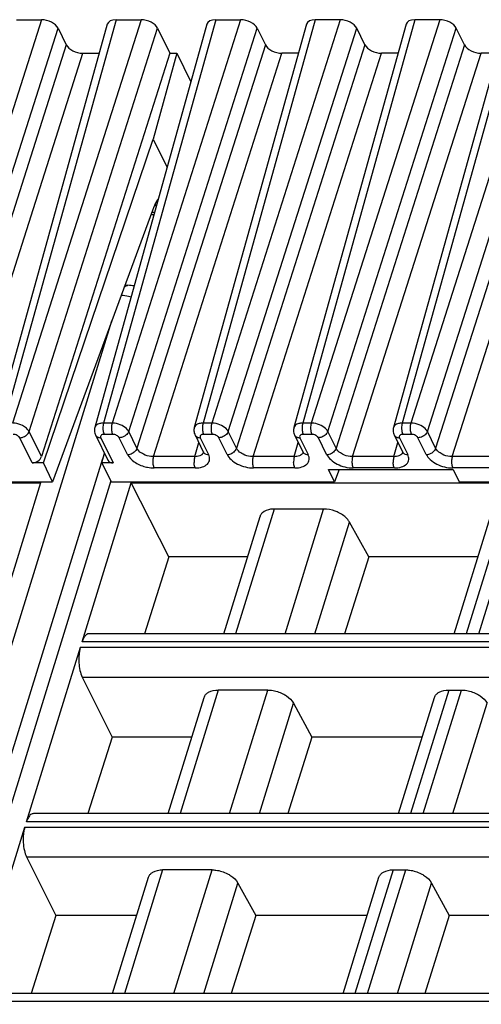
# Model space of a CAD drawing. Header units: millimetres. Extents: x 0 to 594, y 0 to 420.
# Tile 112 of 236: x 300 to 312, y 99 to 123. Entities that reach past the tile are written whole.
import ezdxf

# ---------------------------------------------------------------- set-up
doc = ezdxf.new("R2010")
doc.units = ezdxf.units.MM
doc.header["$LTSCALE"] = 32.67
doc.layers.get('0').update_dxf_attribs({"linetype": 'CONTINUOUS'})

msp = doc.modelspace()

# ---------------------------------------------------------------- linework, layer by layer
at = {"color": 9, "linetype": 'CONTINUOUS'}
for p, q in [((300.87428, 122.9094), (297.70474, 112.95294)), ((302.71631, 122.9094), (299.94988, 112.95294)), ((303.33045, 122.9094), (300.1609, 112.95294)), ((305.17247, 122.9094), (302.40604, 112.95294)), ((305.78661, 122.9094), (302.61706, 112.95294)), ((307.62864, 122.9094), (304.8622, 112.95294)), ((308.24277, 122.9094), (305.07322, 112.95294)), ((310.0848, 122.9094), (307.31837, 112.95294)), ((310.69893, 122.9094), (307.52939, 112.95294)), ((312.54096, 122.9094), (309.77453, 112.95294)), ((313.1551, 122.9094), (309.98555, 112.95294)), ((298.11338, 112.74577), (301.28292, 122.70223)), ((300.56954, 112.74577), (303.73909, 122.70223)), ((303.0257, 112.74577), (306.19525, 122.70223)), ((305.48186, 112.74577), (308.65141, 122.70223)), ((307.93803, 112.74577), (311.10757, 122.70223)), ((310.39419, 112.74577), (313.56374, 122.70223)), ((301.48631, 122.28776), (298.31677, 112.3313)), ((306.39864, 122.28776), (303.22909, 112.3313)), ((308.8548, 122.28776), (305.68526, 112.3313)), ((311.31097, 122.28776), (308.14142, 112.3313)), ((313.76713, 122.28776), (310.59758, 112.3313)), ((298.72541, 112.12413), (301.89495, 122.08059)), ((303.63773, 112.12413), (306.80728, 122.08059)), ((306.09389, 112.12413), (309.26344, 122.08059)), ((308.55006, 112.12413), (311.7196, 122.08059)), ((311.00622, 112.12413), (314.17577, 122.08059)), ((303.66414, 118.15241), (303.59595, 118.15241)), ((290.4592, 76.15202), (302.61125, 115.47605)), ((302.61706, 112.95294), (302.40604, 112.95294)), ((305.07322, 112.95294), (304.8622, 112.95294)), ((307.52939, 112.95294), (307.31837, 112.95294)), ((309.98555, 112.95294), (309.77453, 112.95294)), ((300.64389, 111.96807), (300.33778, 112.59184)), ((300.8746, 112.12413), (300.56954, 112.74577)), ((302.33735, 112.59184), (302.64345, 111.96807)), ((302.63049, 112.67471), (302.41947, 112.67471)), ((302.99734, 112.17737), (302.79395, 112.59184)), ((303.22909, 112.3313), (303.0257, 112.74577)), ((304.79351, 112.59184), (304.9969, 112.17737)), ((305.08666, 112.67471), (304.87563, 112.67471)), ((305.4535, 112.17737), (305.25011, 112.59184)), ((305.68526, 112.3313), (305.48186, 112.74577)), ((307.24967, 112.59184), (307.45307, 112.17737)), ((307.54282, 112.67471), (307.3318, 112.67471)), ((307.90967, 112.17737), (307.70627, 112.59184)), ((308.14142, 112.3313), (307.93803, 112.74577)), ((309.70584, 112.59184), (309.90923, 112.17737)), ((309.99898, 112.67471), (309.78796, 112.67471)), ((310.36583, 112.17737), (310.16244, 112.59184)), ((310.59758, 112.3313), (310.39419, 112.74577)), ((304.65498, 112.12413), (304.75279, 112.47616)), ((307.11114, 112.12413), (307.20895, 112.47616)), ((309.5673, 112.12413), (309.66512, 112.47616)), ((304.65498, 112.12413), (303.63773, 112.12413)), ((307.11114, 112.12413), (306.09389, 112.12413)), ((309.5673, 112.12413), (308.55006, 112.12413)), ((312.02347, 112.12413), (311.00622, 112.12413)), ((304.66841, 111.8459), (303.65116, 111.8459)), ((307.12457, 111.8459), (306.10733, 111.8459)), ((309.58074, 111.8459), (308.56349, 111.8459)), ((312.0369, 111.8459), (311.01965, 111.8459)), ((302.58353, 111.52597), (291.65216, 76.15202)), ((306.61579, 110.83119), (305.66431, 107.75219)), ((306.88403, 107.75219), (307.83551, 110.83119)), ((312.30181, 110.83119), (311.35033, 107.75219)), ((311.66127, 107.75219), (312.61275, 110.83119)), ((307.62071, 107.75219), (308.4727, 110.50922)), ((301.83647, 107.41982), (315.09995, 107.41982)), ((315.1403, 107.55039), (301.87682, 107.55039)), ((301.87949, 106.68538), (314.87299, 106.68538)), ((305.23535, 106.36407), (304.2926, 103.31334)), ((305.51232, 103.31334), (306.45507, 106.36407)), ((310.92137, 106.36407), (309.97862, 103.31334)), ((310.28956, 103.31334), (311.23231, 106.36407)), ((306.249, 103.31334), (307.09121, 106.03871)), ((311.02624, 103.31334), (311.86844, 106.03871)), ((313.76859, 103.11153), (300.50511, 103.11153)), ((300.46477, 102.98096), (313.72824, 102.98096)), ((300.50779, 102.24652), (313.50128, 102.24652)), ((303.86364, 101.92522), (302.92089, 98.87449)), ((304.14062, 98.87449), (305.08336, 101.92522)), ((309.54966, 101.92522), (308.60691, 98.87449)), ((308.91785, 98.87449), (309.8606, 101.92522)), ((304.87729, 98.87449), (305.7195, 101.59985)), ((309.65453, 98.87449), (310.49673, 101.59985)), ((312.39688, 98.67268), (299.13341, 98.67268))]:
    msp.add_line(p, q, dxfattribs=at)
at = {"color": 7, "linetype": 'CONTINUOUS'}
for p, q in [((302.49867, 122.79763), (299.73193, 112.8401)), ((300.26015, 122.9094), (300.87428, 122.9094)), ((304.95483, 122.79763), (302.18813, 112.84021)), ((302.71631, 122.9094), (303.33045, 122.9094)), ((307.41099, 122.79763), (304.64429, 112.84021)), ((305.17247, 122.9094), (305.78661, 122.9094)), ((309.86715, 122.79763), (307.10045, 112.84021)), ((308.24277, 122.9094), (307.62864, 122.9094)), ((312.32332, 122.79763), (309.55661, 112.84021)), ((310.69893, 122.9094), (310.0848, 122.9094)), ((301.28292, 122.70223), (301.48631, 122.28776)), ((303.73909, 122.70223), (304.04414, 122.08059)), ((306.19525, 122.70223), (306.39864, 122.28776)), ((308.8548, 122.28776), (308.65141, 122.70223)), ((311.31097, 122.28776), (311.10757, 122.70223)), ((304.04414, 122.08059), (300.8746, 112.12413)), ((301.89495, 122.08059), (302.29943, 122.08059)), ((304.21618, 122.08059), (303.62775, 119.96278)), ((304.04414, 122.08059), (304.21618, 122.08059)), ((304.21618, 122.08059), (304.56059, 121.37876)), ((307.21176, 122.08059), (306.80728, 122.08059)), ((309.66792, 122.08059), (309.26344, 122.08059)), ((312.12408, 122.08059), (311.7196, 122.08059)), ((300.92076, 111.96807), (303.62775, 119.96278)), ((303.62775, 119.96278), (303.97215, 119.26096)), ((303.61389, 118.20116), (301.14925, 111.50245)), ((303.57774, 118.10293), (303.65039, 118.10293)), ((302.93425, 116.35396), (303.00795, 116.35396)), ((302.20622, 112.6604), (302.51185, 112.03757)), ((304.66238, 112.6604), (304.86595, 112.24557)), ((307.11854, 112.6604), (307.32211, 112.24557)), ((309.5747, 112.6604), (309.77827, 112.24557)), ((291.21857, 75.93445), (302.38719, 112.0761)), ((302.36658, 111.96807), (302.42833, 112.20777)), ((300.92076, 111.96807), (300.64389, 111.96807)), ((301.14925, 111.50245), (300.92076, 111.96807)), ((302.64345, 111.96807), (302.36658, 111.96807)), ((302.36658, 111.96807), (302.59507, 111.50245)), ((307.95647, 111.80445), (311.02668, 111.80445)), ((308.10467, 111.50245), (307.95647, 111.80445)), ((308.21579, 111.80445), (308.10467, 111.50245)), ((311.02668, 111.80445), (311.17488, 111.50245)), ((287.59111, 111.48015), (300.85458, 111.48015)), ((295.57825, 111.50245), (301.14925, 111.50245)), ((300.85458, 111.48015), (299.64019, 107.55039)), ((301.87682, 107.55039), (303.09121, 111.48015)), ((302.59507, 111.50245), (308.10467, 111.50245)), ((303.09121, 111.48015), (316.35469, 111.48015)), ((304.01786, 109.65093), (303.09121, 111.48015)), ((311.17488, 111.50245), (316.62252, 111.50245)), ((307.83551, 110.83119), (306.61579, 110.83119)), ((305.37123, 107.75219), (306.26656, 110.64947)), ((311.05725, 107.75219), (311.95257, 110.64947)), ((308.95013, 109.65093), (308.4727, 110.50922)), ((304.01786, 109.65093), (303.41984, 107.75219)), ((305.95798, 109.65093), (304.01786, 109.65093)), ((308.95013, 109.65093), (308.35142, 107.75219)), ((311.644, 109.65093), (308.95013, 109.65093)), ((315.20266, 107.75219), (302.046, 107.75219)), ((300.50511, 103.11153), (301.83647, 107.41982)), ((301.87949, 106.68538), (302.61728, 105.20408)), ((306.45507, 106.36407), (305.23534, 106.36407)), ((310.92137, 106.36407), (311.23231, 106.36407)), ((303.99952, 103.31334), (304.88552, 106.18044)), ((307.09121, 106.03871), (307.54794, 105.20408)), ((309.68554, 103.31334), (310.57154, 106.18044)), ((302.61728, 105.20408), (302.02177, 103.31334)), ((304.5838, 105.20408), (302.61728, 105.20408)), ((307.54794, 105.20408), (306.95175, 103.31334)), ((310.26982, 105.20408), (307.54794, 105.20408)), ((313.83095, 103.31334), (300.67429, 103.31334)), ((299.13341, 98.67268), (300.46477, 102.98096)), ((300.50779, 102.24652), (301.22942, 100.79764)), ((305.08336, 101.92522), (303.86363, 101.92522)), ((309.54966, 101.92522), (309.8606, 101.92522)), ((302.62781, 98.87449), (303.51381, 101.74158)), ((305.7195, 101.59985), (306.15849, 100.79764)), ((308.31383, 98.87449), (309.19983, 101.74158)), ((310.49673, 101.59985), (310.93573, 100.79764)), ((301.22942, 100.79764), (300.6237, 98.87449)), ((303.22211, 100.79764), (301.22942, 100.79764)), ((306.15849, 100.79764), (305.55207, 98.87449)), ((308.90813, 100.79764), (306.15849, 100.79764)), ((310.93573, 100.79764), (310.32931, 98.87449)), ((313.05354, 100.79764), (310.93573, 100.79764)), ((312.45924, 98.87449), (299.30259, 98.87449))]:
    msp.add_line(p, q, dxfattribs=at)
for points in [[(302.18845, 112.8403), (302.18406, 112.82166), (302.18025, 112.79291), (302.17983, 112.76361), (302.18285, 112.73416), (302.18928, 112.705), (302.19907, 112.6766), (302.20658, 112.65994)], [(304.64461, 112.8403), (304.64023, 112.82166), (304.63641, 112.79291), (304.636, 112.76361), (304.63901, 112.73416), (304.64545, 112.705), (304.65523, 112.6766), (304.66275, 112.65994)], [(307.10078, 112.8403), (307.09639, 112.82166), (307.09258, 112.79291), (307.09216, 112.76361), (307.09517, 112.73416), (307.10161, 112.705), (307.1114, 112.6766), (307.11891, 112.65994)], [(309.55694, 112.8403), (309.55255, 112.82166), (309.54874, 112.79291), (309.54832, 112.76361), (309.55134, 112.73416), (309.55777, 112.705), (309.56756, 112.6766), (309.57507, 112.65994)], [(304.86632, 112.24508), (304.86766, 112.24221), (304.87061, 112.23454), (304.87154, 112.23105), (304.87163, 112.2308)], [(307.32248, 112.24508), (307.32382, 112.24221), (307.32677, 112.23454), (307.3277, 112.23105), (307.32779, 112.2308)], [(309.77864, 112.24508), (309.77998, 112.24221), (309.78294, 112.23454), (309.78387, 112.23105), (309.78395, 112.2308)]]:
    msp.add_lwpolyline(points, dxfattribs=at)
for centre, radius, start, end in [((302.44817, 117.83334), 1.34093, 22.01425, 23.244589), ((302.34523, 117.79182), 1.45193, 20.488463, 22.010518), ((303.00795, 115.68729), 0.66667, 76.852314, 90.003195)]:
    msp.add_arc(centre, radius, start, end, dxfattribs=at)
at = {"color": 9, "linetype": 'CONTINUOUS'}
for centre, radius, start, end in [((302.3001, 112.70586), 0.10419, 206.152442, 221.541423), ((302.3373, 112.79312), 0.20128, 265.545224, 270.015041), ((304.75627, 112.70586), 0.10419, 206.152442, 221.541423), ((304.79346, 112.79312), 0.20128, 265.545224, 270.015041), ((307.21243, 112.70586), 0.10419, 206.152442, 221.541423), ((307.24962, 112.79312), 0.20128, 265.545224, 270.015041), ((309.66859, 112.70586), 0.10419, 206.152442, 221.541423), ((309.70578, 112.79312), 0.20128, 265.545224, 270.015041), ((304.75231, 112.27303), 0.12658, 315.086978, 323.084163), ((304.95966, 112.2914), 0.1042, 206.064344, 221.545431), ((307.20848, 112.27303), 0.12658, 315.086978, 323.084163), ((307.41582, 112.2914), 0.1042, 206.064344, 221.545431), ((309.66464, 112.27303), 0.12658, 315.086978, 323.084163), ((309.87198, 112.2914), 0.1042, 206.064344, 221.545431)]:
    msp.add_arc(centre, radius, start, end, dxfattribs=at)
at = {"color": 7, "linetype": 'CONTINUOUS'}
for centre, major_axis, ratio, start_param, end_param in [((300.97589, 122.70217), (0.3185, -0.09837), 0.57268648, 6.77810472, 8.34859646), ((302.8181, 122.70217), (0.31855, -0.09849), 0.57239492, 2.06604593, 3.15810279), ((303.43205, 122.70217), (0.3185, -0.09837), 0.57268648, 6.77810472, 8.34859646), ((305.27426, 122.70217), (0.31855, -0.09849), 0.57239492, 2.06604593, 3.15810279), ((305.88821, 122.70217), (0.3185, -0.09837), 0.57268648, 6.77810472, 8.34859646), ((307.73043, 122.70217), (0.31855, -0.09849), 0.57239492, 2.06604593, 3.15808391), ((308.34437, 122.70217), (0.3185, -0.09837), 0.57268648, 0.49491942, 2.06541116), ((310.18659, 122.70217), (0.31855, -0.09849), 0.57239492, 2.06604593, 3.15808391), ((310.80054, 122.70217), (0.3185, -0.09837), 0.57268648, 0.49491942, 2.06541116), ((301.79335, 122.28782), (0.3185, -0.09837), 0.57268648, -2.64667324, -1.0761815), ((306.70568, 122.28782), (0.3185, -0.09837), 0.57268648, 3.63651207, 5.20700381), ((309.16184, 122.28782), (0.3185, -0.09837), 0.57268648, 3.63651207, 5.20700381), ((311.618, 122.28782), (0.3185, -0.09837), 0.57268648, 3.63651207, 5.20700381), ((300.69124, 112.1269), (0.17825, 0.09073), 0.73141292, -2.17877299, -0.62542996), ((302.6908, 112.1269), (0.17825, 0.09073), 0.73141292, 3.13092037, 4.10441231)]:
    msp.add_ellipse(centre, major_axis=major_axis, ratio=ratio, start_param=start_param, end_param=end_param, dxfattribs=at)
for points, knots in [([(303.76268, 118.5074), (303.74815, 118.48631), (303.68794, 118.38974), (303.64299, 118.28429), (303.61389, 118.20116)], [0, 0, 0, 0, 0.22524591, 1, 1, 1, 1]), ([(306.61579, 110.83119), (306.58612, 110.83119), (306.48354, 110.82483), (306.37708, 110.78874), (306.32327, 110.73821)], [0, 0, 0, 0, 0.28674265, 1, 1, 1, 1]), ([(308.21303, 110.73821), (308.18352, 110.75312), (308.06401, 110.8049), (307.93268, 110.83119), (307.83551, 110.83119)], [0, 0, 0, 0, 0.25386908, 1, 1, 1, 1]), ([(306.32327, 110.73821), (306.31658, 110.73193), (306.29222, 110.70633), (306.27426, 110.67446), (306.26653, 110.64948)], [0, 0, 0, 0, 0.2596683, 1, 1, 1, 1]), ([(308.4727, 110.50922), (308.4601, 110.53186), (308.39261, 110.62748), (308.29377, 110.6974), (308.21303, 110.73821)], [0, 0, 0, 0, 0.22267824, 1, 1, 1, 1]), ([(301.97971, 107.72725), (301.95604, 107.70888), (301.91367, 107.65197), (301.88832, 107.5876), (301.87682, 107.55039)], [0, 0, 0, 0, 0.43482843, 1, 1, 1, 1]), ([(301.83647, 107.41982), (301.82783, 107.39183), (301.79763, 107.26721), (301.79136, 107.13744), (301.79713, 107.03888)], [0, 0, 0, 0, 0.22881463, 1, 1, 1, 1]), ([(301.79713, 107.03888), (301.80096, 106.97357), (301.81713, 106.85265), (301.85447, 106.73562), (301.87949, 106.68538)], [0, 0, 0, 0, 0.53816872, 1, 1, 1, 1]), ([(304.88552, 106.18044), (304.89331, 106.20566), (304.91133, 106.23785), (304.93581, 106.26376), (304.94252, 106.27011)], [0, 0, 0, 0, 0.7407559, 1, 1, 1, 1]), ([(304.94252, 106.27011), (304.95896, 106.28567), (305.04469, 106.34644), (305.15402, 106.36407), (305.23534, 106.36407)], [0, 0, 0, 0, 0.21777869, 1, 1, 1, 1]), ([(306.45507, 106.36407), (306.48659, 106.36407), (306.61673, 106.35516), (306.7444, 106.31506), (306.83229, 106.27011)], [0, 0, 0, 0, 0.24204309, 1, 1, 1, 1]), ([(306.83229, 106.27011), (306.86092, 106.25546), (306.96119, 106.19666), (307.05067, 106.11278), (307.09121, 106.03869)], [0, 0, 0, 0, 0.27579327, 1, 1, 1, 1]), ([(310.57153, 106.18044), (310.57933, 106.20566), (310.59734, 106.23785), (310.62182, 106.26376), (310.62853, 106.27011)], [0, 0, 0, 0, 0.7407559, 1, 1, 1, 1]), ([(310.62853, 106.27011), (310.64498, 106.28567), (310.73071, 106.34644), (310.84003, 106.36407), (310.92135, 106.36407)], [0, 0, 0, 0, 0.21777869, 1, 1, 1, 1]), ([(311.2323, 106.36407), (311.26383, 106.36407), (311.39396, 106.35516), (311.52163, 106.31506), (311.60952, 106.27011)], [0, 0, 0, 0, 0.24204309, 1, 1, 1, 1]), ([(311.60952, 106.27011), (311.63816, 106.25546), (311.73843, 106.19666), (311.82791, 106.11278), (311.86845, 106.03869)], [0, 0, 0, 0, 0.27579327, 1, 1, 1, 1]), ([(300.608, 103.2884), (300.58433, 103.27003), (300.54196, 103.21312), (300.51661, 103.14875), (300.50511, 103.11153)], [0, 0, 0, 0, 0.43482843, 1, 1, 1, 1]), ([(300.46477, 102.98096), (300.45612, 102.95297), (300.42592, 102.82836), (300.41965, 102.69859), (300.42542, 102.60002)], [0, 0, 0, 0, 0.22881463, 1, 1, 1, 1]), ([(300.42542, 102.60002), (300.42925, 102.53472), (300.44542, 102.4138), (300.48276, 102.29677), (300.50779, 102.24652)], [0, 0, 0, 0, 0.53816872, 1, 1, 1, 1]), ([(303.51381, 101.74159), (303.5216, 101.76681), (303.53962, 101.79899), (303.5641, 101.82491), (303.57081, 101.83126)], [0, 0, 0, 0, 0.7407559, 1, 1, 1, 1]), ([(303.57081, 101.83126), (303.58726, 101.84681), (303.67299, 101.90758), (303.78231, 101.92522), (303.86363, 101.92522)], [0, 0, 0, 0, 0.21777869, 1, 1, 1, 1]), ([(305.08336, 101.92522), (305.11488, 101.92522), (305.24502, 101.9163), (305.37269, 101.87621), (305.46058, 101.83125)], [0, 0, 0, 0, 0.24204309, 1, 1, 1, 1]), ([(305.46058, 101.83125), (305.48921, 101.81661), (305.58948, 101.75781), (305.67896, 101.67392), (305.7195, 101.59984)], [0, 0, 0, 0, 0.27579327, 1, 1, 1, 1]), ([(309.19983, 101.74159), (309.20762, 101.76681), (309.22563, 101.79899), (309.25011, 101.82491), (309.25683, 101.83126)], [0, 0, 0, 0, 0.7407559, 1, 1, 1, 1]), ([(309.25683, 101.83126), (309.27327, 101.84681), (309.359, 101.90758), (309.46832, 101.92522), (309.54964, 101.92522)], [0, 0, 0, 0, 0.21777869, 1, 1, 1, 1]), ([(309.8606, 101.92522), (309.89212, 101.92522), (310.02225, 101.9163), (310.14992, 101.87621), (310.23782, 101.83125)], [0, 0, 0, 0, 0.24204309, 1, 1, 1, 1]), ([(310.23782, 101.83125), (310.26645, 101.81661), (310.36672, 101.75781), (310.4562, 101.67392), (310.49674, 101.59984)], [0, 0, 0, 0, 0.27579327, 1, 1, 1, 1])]:
    msp.add_open_spline(points, degree=3, knots=knots, dxfattribs=at)
at = {"color": 9, "linetype": 'CONTINUOUS'}
for points, knots in [([(302.91922, 116.31381), (302.92384, 116.31812), (302.94139, 116.33312), (302.96214, 116.34482), (302.97826, 116.34958)], [0, 0, 0, 0, 0.27313806, 1, 1, 1, 1]), ([(303.08352, 116.06277), (303.06334, 116.06828), (302.98371, 116.08772), (302.90191, 116.0986), (302.84091, 116.10098)], [0, 0, 0, 0, 0.2552452, 1, 1, 1, 1]), ([(300.40738, 112.89112), (300.34988, 112.92033), (300.26649, 112.94628), (300.18152, 112.95276), (300.1609, 112.95294)], [0, 0, 0, 0, 0.75774288, 1, 1, 1, 1]), ([(300.56953, 112.74577), (300.55461, 112.77573), (300.50494, 112.83257), (300.443, 112.87302), (300.40738, 112.89112)], [0, 0, 0, 0, 0.45577713, 1, 1, 1, 1]), ([(302.35417, 112.94936), (302.34016, 112.94749), (302.29161, 112.93824), (302.2434, 112.91642), (302.21843, 112.89112)], [0, 0, 0, 0, 0.28446801, 1, 1, 1, 1]), ([(302.40604, 112.95294), (302.40281, 112.94211), (302.39164, 112.89421), (302.38877, 112.84454), (302.39059, 112.80677)], [0, 0, 0, 0, 0.23018471, 1, 1, 1, 1]), ([(302.39059, 112.80677), (302.3912, 112.79416), (302.39528, 112.74925), (302.40512, 112.70396), (302.41947, 112.67471)], [0, 0, 0, 0, 0.27926236, 1, 1, 1, 1]), ([(302.61707, 112.95294), (302.61384, 112.9421), (302.60267, 112.89421), (302.5998, 112.84454), (302.60162, 112.80677)], [0, 0, 0, 0, 0.23018675, 1, 1, 1, 1]), ([(302.60162, 112.80677), (302.60223, 112.79416), (302.6063, 112.74925), (302.61614, 112.70396), (302.63049, 112.67471)], [0, 0, 0, 0, 0.27926252, 1, 1, 1, 1]), ([(302.86354, 112.89112), (302.80599, 112.92024), (302.72263, 112.94603), (302.63768, 112.95279), (302.61707, 112.95294)], [0, 0, 0, 0, 0.75779756, 1, 1, 1, 1]), ([(303.0257, 112.74577), (303.01859, 112.75995), (302.97757, 112.82135), (302.91478, 112.86519), (302.86354, 112.89112)], [0, 0, 0, 0, 0.21645922, 1, 1, 1, 1]), ([(304.81033, 112.94936), (304.79632, 112.94749), (304.74777, 112.93824), (304.69956, 112.91642), (304.67459, 112.89112)], [0, 0, 0, 0, 0.28446801, 1, 1, 1, 1]), ([(304.8622, 112.95294), (304.85897, 112.94211), (304.84781, 112.89421), (304.84493, 112.84454), (304.84676, 112.80677)], [0, 0, 0, 0, 0.23018471, 1, 1, 1, 1]), ([(304.84676, 112.80677), (304.84736, 112.79416), (304.85144, 112.74925), (304.86128, 112.70396), (304.87563, 112.67471)], [0, 0, 0, 0, 0.27926236, 1, 1, 1, 1]), ([(305.07323, 112.95294), (305.07, 112.9421), (305.05883, 112.89421), (305.05596, 112.84454), (305.05778, 112.80677)], [0, 0, 0, 0, 0.23018675, 1, 1, 1, 1]), ([(305.05778, 112.80677), (305.05839, 112.79416), (305.06246, 112.74925), (305.0723, 112.70396), (305.08666, 112.67471)], [0, 0, 0, 0, 0.27926252, 1, 1, 1, 1]), ([(305.3197, 112.89112), (305.26216, 112.92024), (305.17879, 112.94603), (305.09384, 112.95279), (305.07323, 112.95294)], [0, 0, 0, 0, 0.75779756, 1, 1, 1, 1]), ([(305.48186, 112.74577), (305.47475, 112.75995), (305.43373, 112.82135), (305.37094, 112.86519), (305.3197, 112.89112)], [0, 0, 0, 0, 0.21645922, 1, 1, 1, 1]), ([(307.26649, 112.94936), (307.25249, 112.94749), (307.20393, 112.93824), (307.15572, 112.91642), (307.13076, 112.89112)], [0, 0, 0, 0, 0.28446801, 1, 1, 1, 1]), ([(307.31837, 112.95294), (307.31514, 112.94211), (307.30397, 112.89421), (307.3011, 112.84454), (307.30292, 112.80677)], [0, 0, 0, 0, 0.23018471, 1, 1, 1, 1]), ([(307.30292, 112.80677), (307.30353, 112.79416), (307.3076, 112.74925), (307.31745, 112.70396), (307.3318, 112.67471)], [0, 0, 0, 0, 0.27926236, 1, 1, 1, 1]), ([(307.52939, 112.95294), (307.52616, 112.9421), (307.51499, 112.89421), (307.51212, 112.84454), (307.51394, 112.80677)], [0, 0, 0, 0, 0.23018675, 1, 1, 1, 1]), ([(307.51394, 112.80677), (307.51455, 112.79416), (307.51862, 112.74925), (307.52847, 112.70396), (307.54282, 112.67471)], [0, 0, 0, 0, 0.27926252, 1, 1, 1, 1]), ([(307.77587, 112.89112), (307.71832, 112.92024), (307.63496, 112.94603), (307.55, 112.95279), (307.52939, 112.95294)], [0, 0, 0, 0, 0.75779756, 1, 1, 1, 1]), ([(307.93803, 112.74577), (307.93091, 112.75995), (307.8899, 112.82135), (307.82711, 112.86519), (307.77586, 112.89112)], [0, 0, 0, 0, 0.21645922, 1, 1, 1, 1]), ([(309.72265, 112.94936), (309.70865, 112.94749), (309.6601, 112.93824), (309.61189, 112.91642), (309.58692, 112.89112)], [0, 0, 0, 0, 0.28446801, 1, 1, 1, 1]), ([(309.77453, 112.95294), (309.7713, 112.94211), (309.76013, 112.89421), (309.75726, 112.84454), (309.75908, 112.80677)], [0, 0, 0, 0, 0.23018471, 1, 1, 1, 1]), ([(309.75908, 112.80677), (309.75969, 112.79416), (309.76377, 112.74925), (309.77361, 112.70396), (309.78796, 112.67471)], [0, 0, 0, 0, 0.27926236, 1, 1, 1, 1]), ([(309.98556, 112.95294), (309.98233, 112.9421), (309.97116, 112.89421), (309.96828, 112.84454), (309.97011, 112.80677)], [0, 0, 0, 0, 0.23018675, 1, 1, 1, 1]), ([(309.97011, 112.80677), (309.97071, 112.79416), (309.97479, 112.74925), (309.98463, 112.70396), (309.99898, 112.67471)], [0, 0, 0, 0, 0.27926252, 1, 1, 1, 1]), ([(310.23203, 112.89112), (310.17448, 112.92024), (310.09112, 112.94603), (310.00617, 112.95279), (309.98555, 112.95294)], [0, 0, 0, 0, 0.75779756, 1, 1, 1, 1]), ([(310.39419, 112.74577), (310.38707, 112.75995), (310.34606, 112.82135), (310.28327, 112.86519), (310.23203, 112.89112)], [0, 0, 0, 0, 0.21645922, 1, 1, 1, 1]), ([(300.33778, 112.59184), (300.32505, 112.618), (300.27064, 112.6589), (300.20823, 112.67471), (300.17433, 112.67471)], [0, 0, 0, 0, 0.46190496, 1, 1, 1, 1]), ([(300.33779, 112.59184), (300.34998, 112.59184), (300.40026, 112.5963), (300.449, 112.61566), (300.48078, 112.63677)], [0, 0, 0, 0, 0.24220058, 1, 1, 1, 1]), ([(300.48078, 112.63677), (300.49132, 112.64377), (300.52863, 112.67269), (300.55868, 112.71287), (300.56953, 112.74577)], [0, 0, 0, 0, 0.26759048, 1, 1, 1, 1]), ([(302.22212, 112.63677), (302.23297, 112.62454), (302.25184, 112.61135), (302.27244, 112.60312), (302.27798, 112.60123)], [0, 0, 0, 0, 0.73632316, 1, 1, 1, 1]), ([(302.41947, 112.67471), (302.40469, 112.67471), (302.37781, 112.67158), (302.3436, 112.65451), (302.32699, 112.62328), (302.33257, 112.6015), (302.33735, 112.59184)], [0, 0, 0, 0, 0.31103097, 0.5625505, 0.77339407, 1, 1, 1, 1]), ([(302.79395, 112.59184), (302.78112, 112.61797), (302.72684, 112.6589), (302.66438, 112.67477), (302.63049, 112.67471)], [0, 0, 0, 0, 0.46206384, 1, 1, 1, 1]), ([(302.93695, 112.63676), (302.92622, 112.62964), (302.88232, 112.605), (302.83141, 112.59184), (302.79395, 112.59184)], [0, 0, 0, 0, 0.25575644, 1, 1, 1, 1]), ([(303.0257, 112.74577), (303.02225, 112.73531), (303.00243, 112.69204), (302.96721, 112.65687), (302.93695, 112.63676)], [0, 0, 0, 0, 0.23262028, 1, 1, 1, 1]), ([(304.67828, 112.63677), (304.68913, 112.62454), (304.708, 112.61135), (304.7286, 112.60312), (304.73415, 112.60123)], [0, 0, 0, 0, 0.73632316, 1, 1, 1, 1]), ([(304.87563, 112.67471), (304.86085, 112.67471), (304.83397, 112.67158), (304.79976, 112.65451), (304.78315, 112.62328), (304.78874, 112.6015), (304.79351, 112.59184)], [0, 0, 0, 0, 0.31103097, 0.5625505, 0.77339407, 1, 1, 1, 1]), ([(305.25011, 112.59184), (305.23729, 112.61797), (305.183, 112.6589), (305.12054, 112.67477), (305.08666, 112.67471)], [0, 0, 0, 0, 0.46206384, 1, 1, 1, 1]), ([(305.39311, 112.63676), (305.38238, 112.62964), (305.33848, 112.605), (305.28758, 112.59184), (305.25011, 112.59184)], [0, 0, 0, 0, 0.25575644, 1, 1, 1, 1]), ([(305.48186, 112.74577), (305.47842, 112.73531), (305.45859, 112.69204), (305.42337, 112.65687), (305.39311, 112.63676)], [0, 0, 0, 0, 0.23262028, 1, 1, 1, 1]), ([(307.13445, 112.63677), (307.1453, 112.62454), (307.16416, 112.61135), (307.18477, 112.60312), (307.19031, 112.60123)], [0, 0, 0, 0, 0.73632316, 1, 1, 1, 1]), ([(307.3318, 112.67471), (307.31701, 112.67471), (307.29014, 112.67158), (307.25592, 112.65451), (307.23931, 112.62328), (307.2449, 112.6015), (307.24967, 112.59184)], [0, 0, 0, 0, 0.31103097, 0.5625505, 0.77339407, 1, 1, 1, 1]), ([(307.70627, 112.59184), (307.69345, 112.61797), (307.63917, 112.6589), (307.57671, 112.67477), (307.54282, 112.67471)], [0, 0, 0, 0, 0.46206384, 1, 1, 1, 1]), ([(307.84927, 112.63676), (307.83855, 112.62964), (307.79464, 112.605), (307.74374, 112.59184), (307.70627, 112.59184)], [0, 0, 0, 0, 0.25575644, 1, 1, 1, 1]), ([(307.93803, 112.74577), (307.93458, 112.73531), (307.91475, 112.69204), (307.87954, 112.65687), (307.84927, 112.63676)], [0, 0, 0, 0, 0.23262028, 1, 1, 1, 1]), ([(309.59061, 112.63677), (309.60146, 112.62454), (309.62033, 112.61135), (309.64093, 112.60312), (309.64647, 112.60123)], [0, 0, 0, 0, 0.73632316, 1, 1, 1, 1]), ([(309.78796, 112.67471), (309.77318, 112.67471), (309.7463, 112.67158), (309.71209, 112.65451), (309.69547, 112.62328), (309.70106, 112.6015), (309.70584, 112.59184)], [0, 0, 0, 0, 0.31103097, 0.5625505, 0.77339407, 1, 1, 1, 1]), ([(310.16244, 112.59184), (310.14961, 112.61797), (310.09533, 112.6589), (310.03287, 112.67477), (309.99898, 112.67471)], [0, 0, 0, 0, 0.46206384, 1, 1, 1, 1]), ([(310.30543, 112.63676), (310.29471, 112.62964), (310.25081, 112.605), (310.1999, 112.59184), (310.16244, 112.59184)], [0, 0, 0, 0, 0.25575644, 1, 1, 1, 1]), ([(310.39419, 112.74577), (310.39074, 112.73531), (310.37091, 112.69204), (310.3357, 112.65687), (310.30543, 112.63676)], [0, 0, 0, 0, 0.23262028, 1, 1, 1, 1]), ([(303.2291, 112.3313), (303.22565, 112.32084), (303.20582, 112.27757), (303.17061, 112.24239), (303.14034, 112.22229)], [0, 0, 0, 0, 0.23262178, 1, 1, 1, 1]), ([(303.39052, 112.18365), (303.37209, 112.19301), (303.30905, 112.23012), (303.25188, 112.28358), (303.2291, 112.33129)], [0, 0, 0, 0, 0.2810992, 1, 1, 1, 1]), ([(305.68526, 112.3313), (305.68182, 112.32084), (305.66199, 112.27757), (305.62677, 112.24239), (305.5965, 112.22229)], [0, 0, 0, 0, 0.23262178, 1, 1, 1, 1]), ([(305.84668, 112.18365), (305.82825, 112.19301), (305.76522, 112.23012), (305.70804, 112.28358), (305.68526, 112.33129)], [0, 0, 0, 0, 0.2810992, 1, 1, 1, 1]), ([(308.14143, 112.3313), (308.13798, 112.32084), (308.11815, 112.27757), (308.08293, 112.24239), (308.05267, 112.22229)], [0, 0, 0, 0, 0.23262178, 1, 1, 1, 1]), ([(308.30284, 112.18365), (308.28442, 112.19301), (308.22138, 112.23012), (308.1642, 112.28358), (308.14142, 112.33129)], [0, 0, 0, 0, 0.2810992, 1, 1, 1, 1]), ([(310.59759, 112.3313), (310.59414, 112.32084), (310.57431, 112.27757), (310.5391, 112.24239), (310.50883, 112.22229)], [0, 0, 0, 0, 0.23262178, 1, 1, 1, 1]), ([(310.75901, 112.18365), (310.74058, 112.19301), (310.67754, 112.23012), (310.62036, 112.28358), (310.59758, 112.33129)], [0, 0, 0, 0, 0.2810992, 1, 1, 1, 1]), ([(302.99734, 112.17737), (303.00954, 112.17737), (303.05982, 112.18183), (303.10856, 112.20118), (303.14034, 112.22229)], [0, 0, 0, 0, 0.24219808, 1, 1, 1, 1]), ([(302.99734, 112.17737), (303.03322, 112.10387), (303.17121, 111.97319), (303.3391, 111.90057), (303.43477, 111.87522)], [0, 0, 0, 0, 0.45246892, 1, 1, 1, 1]), ([(303.63773, 112.12413), (303.61703, 112.12394), (303.53187, 112.12905), (303.44803, 112.15444), (303.39052, 112.18366)], [0, 0, 0, 0, 0.24297585, 1, 1, 1, 1]), ([(303.63773, 112.12413), (303.6345, 112.1133), (303.62333, 112.0654), (303.62046, 112.01573), (303.62228, 111.97796)], [0, 0, 0, 0, 0.23018472, 1, 1, 1, 1]), ([(304.65498, 112.12414), (304.65175, 112.1133), (304.64058, 112.0654), (304.6377, 112.01573), (304.63953, 111.97796)], [0, 0, 0, 0, 0.23018577, 1, 1, 1, 1]), ([(304.81225, 112.1606), (304.80196, 112.15436), (304.75283, 112.13082), (304.69715, 112.12369), (304.65497, 112.12412)], [0, 0, 0, 0, 0.2220523, 1, 1, 1, 1]), ([(304.66841, 111.8459), (304.72755, 111.84583), (304.83516, 111.858), (304.95356, 111.91875), (305.00734, 111.99092), (305.03211, 112.07264), (305.01589, 112.13868), (304.9969, 112.17737)], [0, 0, 0, 0, 0.31021664, 0.56082707, 0.66931171, 0.77393403, 1, 1, 1, 1]), ([(304.88167, 112.2223), (304.89255, 112.21004), (304.91147, 112.19683), (304.93213, 112.18859), (304.93769, 112.18671)], [0, 0, 0, 0, 0.736284, 1, 1, 1, 1]), ([(305.4535, 112.17737), (305.4657, 112.17737), (305.51598, 112.18183), (305.56472, 112.20118), (305.59651, 112.22229)], [0, 0, 0, 0, 0.24219808, 1, 1, 1, 1]), ([(305.4535, 112.17737), (305.4771, 112.12904), (305.55574, 112.03663), (305.76903, 111.89797), (305.97176, 111.8459), (306.10733, 111.8459)], [0, 0, 0, 0, 0.2122598, 0.46498156, 1, 1, 1, 1]), ([(306.09389, 112.12413), (306.07319, 112.12394), (305.98804, 112.12905), (305.90419, 112.15444), (305.84669, 112.18366)], [0, 0, 0, 0, 0.24297585, 1, 1, 1, 1]), ([(306.09389, 112.12413), (306.09066, 112.1133), (306.0795, 112.0654), (306.07662, 112.01573), (306.07845, 111.97796)], [0, 0, 0, 0, 0.23018472, 1, 1, 1, 1]), ([(307.11114, 112.12414), (307.10791, 112.1133), (307.09674, 112.0654), (307.09387, 112.01573), (307.09569, 111.97796)], [0, 0, 0, 0, 0.23018577, 1, 1, 1, 1]), ([(307.26841, 112.1606), (307.25812, 112.15436), (307.20899, 112.13082), (307.15331, 112.12369), (307.11114, 112.12412)], [0, 0, 0, 0, 0.2220523, 1, 1, 1, 1]), ([(307.12457, 111.8459), (307.18371, 111.84583), (307.29132, 111.858), (307.40972, 111.91875), (307.4635, 111.99092), (307.48827, 112.07264), (307.47205, 112.13868), (307.45307, 112.17737)], [0, 0, 0, 0, 0.31021664, 0.56082707, 0.66931171, 0.77393403, 1, 1, 1, 1]), ([(307.33783, 112.2223), (307.34871, 112.21004), (307.36763, 112.19683), (307.38829, 112.18859), (307.39385, 112.18671)], [0, 0, 0, 0, 0.736284, 1, 1, 1, 1]), ([(307.90967, 112.17737), (307.92186, 112.17737), (307.97215, 112.18183), (308.02088, 112.20118), (308.05267, 112.22229)], [0, 0, 0, 0, 0.24219808, 1, 1, 1, 1]), ([(307.90967, 112.17737), (307.93326, 112.12904), (308.01191, 112.03663), (308.22519, 111.89797), (308.42792, 111.8459), (308.56349, 111.8459)], [0, 0, 0, 0, 0.2122598, 0.46498156, 1, 1, 1, 1]), ([(308.55006, 112.12413), (308.52936, 112.12394), (308.4442, 112.12905), (308.36035, 112.15444), (308.30285, 112.18366)], [0, 0, 0, 0, 0.24297585, 1, 1, 1, 1]), ([(308.55006, 112.12413), (308.54683, 112.1133), (308.53566, 112.0654), (308.53279, 112.01573), (308.53461, 111.97796)], [0, 0, 0, 0, 0.23018472, 1, 1, 1, 1]), ([(309.5673, 112.12414), (309.56407, 112.1133), (309.5529, 112.0654), (309.55003, 112.01573), (309.55185, 111.97796)], [0, 0, 0, 0, 0.23018577, 1, 1, 1, 1]), ([(309.72458, 112.1606), (309.71428, 112.15436), (309.66515, 112.13082), (309.60947, 112.12369), (309.5673, 112.12412)], [0, 0, 0, 0, 0.2220523, 1, 1, 1, 1]), ([(309.58074, 111.8459), (309.63988, 111.84583), (309.74748, 111.858), (309.86589, 111.91875), (309.91966, 111.99092), (309.94444, 112.07264), (309.92822, 112.13868), (309.90923, 112.17737)], [0, 0, 0, 0, 0.31021664, 0.56082707, 0.66931171, 0.77393403, 1, 1, 1, 1]), ([(309.794, 112.2223), (309.80487, 112.21004), (309.82379, 112.19683), (309.84446, 112.18859), (309.85002, 112.18671)], [0, 0, 0, 0, 0.736284, 1, 1, 1, 1]), ([(310.36583, 112.17737), (310.37802, 112.17737), (310.42831, 112.18183), (310.47704, 112.20118), (310.50883, 112.22229)], [0, 0, 0, 0, 0.24219808, 1, 1, 1, 1]), ([(310.36583, 112.17737), (310.38942, 112.12904), (310.46807, 112.03663), (310.68135, 111.89797), (310.88409, 111.8459), (311.01965, 111.8459)], [0, 0, 0, 0, 0.2122598, 0.46498156, 1, 1, 1, 1]), ([(311.00622, 112.12413), (310.98552, 112.12394), (310.90036, 112.12905), (310.81651, 112.15444), (310.75901, 112.18366)], [0, 0, 0, 0, 0.24297585, 1, 1, 1, 1]), ([(311.00622, 112.12413), (311.00299, 112.1133), (310.99182, 112.0654), (310.98895, 112.01573), (310.99077, 111.97796)], [0, 0, 0, 0, 0.23018472, 1, 1, 1, 1]), ([(303.43477, 111.87522), (303.45288, 111.87043), (303.52388, 111.85391), (303.59699, 111.8459), (303.65116, 111.8459)], [0, 0, 0, 0, 0.25696795, 1, 1, 1, 1]), ([(303.62228, 111.97796), (303.62289, 111.96535), (303.62697, 111.92044), (303.63681, 111.87514), (303.65116, 111.8459)], [0, 0, 0, 0, 0.27926253, 1, 1, 1, 1]), ([(304.66841, 111.8459), (304.66414, 111.8546), (304.6478, 111.89693), (304.64124, 111.94247), (304.63953, 111.97796)], [0, 0, 0, 0, 0.21443561, 1, 1, 1, 1]), ([(306.07845, 111.97796), (306.07905, 111.96535), (306.08313, 111.92044), (306.09297, 111.87514), (306.10733, 111.8459)], [0, 0, 0, 0, 0.27926253, 1, 1, 1, 1]), ([(307.12457, 111.8459), (307.1203, 111.8546), (307.10397, 111.89693), (307.0974, 111.94247), (307.09569, 111.97796)], [0, 0, 0, 0, 0.21443561, 1, 1, 1, 1]), ([(308.53461, 111.97796), (308.53522, 111.96535), (308.53929, 111.92044), (308.54914, 111.87514), (308.56349, 111.8459)], [0, 0, 0, 0, 0.27926253, 1, 1, 1, 1]), ([(309.58074, 111.8459), (309.57646, 111.8546), (309.56013, 111.89693), (309.55357, 111.94247), (309.55185, 111.97796)], [0, 0, 0, 0, 0.21443561, 1, 1, 1, 1]), ([(310.99077, 111.97796), (310.99138, 111.96535), (310.99546, 111.92044), (311.0053, 111.87514), (311.01965, 111.8459)], [0, 0, 0, 0, 0.27926253, 1, 1, 1, 1])]:
    msp.add_open_spline(points, degree=3, knots=knots, dxfattribs=at)
for points in [[(302.97826, 116.34958), (302.98784, 116.35242), (302.99792, 116.35394), (303.00791, 116.35394)], [(302.21843, 112.89112), (302.20462, 112.87712), (302.1937, 112.85926), (302.18845, 112.84031)], [(302.40604, 112.95294), (302.38871, 112.95279), (302.37135, 112.95166), (302.35417, 112.94936)], [(304.67459, 112.89112), (304.66078, 112.87712), (304.64987, 112.85926), (304.64461, 112.84031)], [(304.8622, 112.95294), (304.84487, 112.95279), (304.82751, 112.95166), (304.81033, 112.94936)], [(307.13076, 112.89112), (307.11694, 112.87712), (307.10603, 112.85926), (307.10078, 112.84031)], [(307.31837, 112.95294), (307.30103, 112.95279), (307.28367, 112.95166), (307.26649, 112.94936)], [(309.58692, 112.89112), (309.5731, 112.87712), (309.56219, 112.85926), (309.55694, 112.84031)], [(309.77453, 112.95294), (309.7572, 112.95279), (309.73983, 112.95166), (309.72265, 112.94936)], [(302.27798, 112.60123), (302.29205, 112.59646), (302.30686, 112.59361), (302.32166, 112.59245)], [(304.73415, 112.60123), (304.74821, 112.59646), (304.76302, 112.59361), (304.77782, 112.59245)], [(307.19031, 112.60123), (307.20437, 112.59646), (307.21918, 112.59361), (307.23399, 112.59245)], [(309.64647, 112.60123), (309.66054, 112.59646), (309.67534, 112.59361), (309.69015, 112.59245)], [(304.82815, 112.1715), (304.82307, 112.16756), (304.81774, 112.16393), (304.81225, 112.1606)], [(304.84195, 112.18365), (304.83763, 112.1793), (304.83299, 112.17525), (304.82815, 112.1715)], [(304.87203, 112.23395), (304.86821, 112.22071), (304.86178, 112.20802), (304.85351, 112.197)], [(304.93769, 112.18671), (304.95662, 112.18031), (304.97692, 112.17737), (304.9969, 112.17737)], [(307.28431, 112.1715), (307.27924, 112.16756), (307.27391, 112.16393), (307.26841, 112.1606)], [(307.29811, 112.18365), (307.29379, 112.1793), (307.28916, 112.17525), (307.28431, 112.1715)], [(307.32819, 112.23395), (307.32437, 112.22071), (307.31794, 112.20802), (307.30968, 112.197)], [(307.39385, 112.18671), (307.41278, 112.18031), (307.43308, 112.17737), (307.45307, 112.17737)], [(309.74048, 112.1715), (309.7354, 112.16756), (309.73007, 112.16393), (309.72458, 112.1606)], [(309.75427, 112.18365), (309.74995, 112.1793), (309.74532, 112.17525), (309.74048, 112.1715)], [(309.78436, 112.23395), (309.78054, 112.22071), (309.7741, 112.20802), (309.76584, 112.197)], [(309.85002, 112.18671), (309.86894, 112.18031), (309.88925, 112.17737), (309.90923, 112.17737)]]:
    msp.add_open_spline(points, degree=3, dxfattribs=at)
at = {"color": 7, "linetype": 'CONTINUOUS'}
for points in [[(302.01603, 107.74724), (302.00292, 107.74287), (301.99062, 107.73573), (301.97971, 107.72725)], [(302.046, 107.75219), (302.03588, 107.75218), (302.02564, 107.75044), (302.01603, 107.74724)], [(300.64432, 103.30839), (300.63121, 103.30402), (300.61892, 103.29687), (300.608, 103.2884)], [(300.67429, 103.31333), (300.66417, 103.31333), (300.65393, 103.31159), (300.64432, 103.30839)]]:
    msp.add_open_spline(points, degree=3, dxfattribs=at)

doc.saveas('drawing.dxf')
